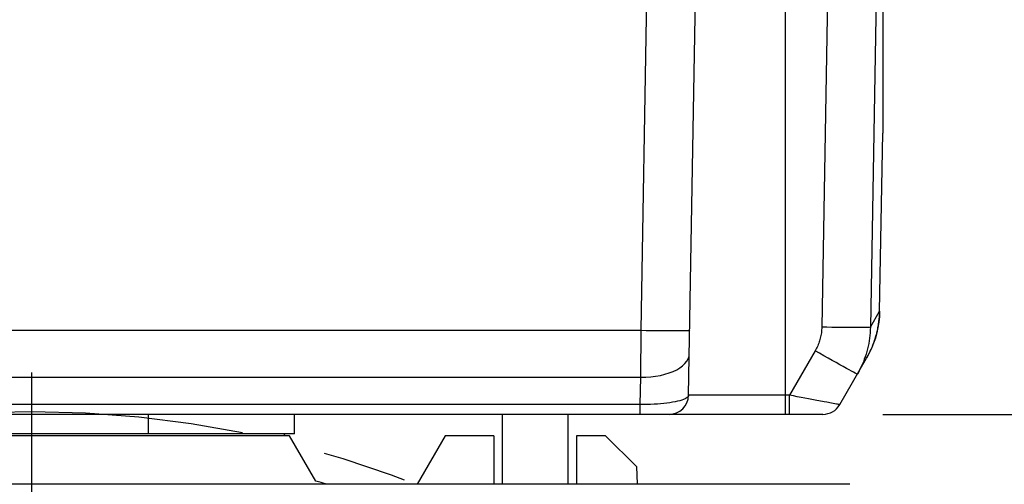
# Model space of a CAD drawing. Header units: millimetres. Extents: x -134 to 420, y 0 to 297.
# Tile 51 of 57: x 319 to 339, y 219 to 228. Entities that reach past the tile are written whole.
import ezdxf

# ---------------------------------------------------------------- set-up
doc = ezdxf.new("R2010")
doc.units = ezdxf.units.MM
doc.header["$LTSCALE"] = 23.1
doc.linetypes.add('CENTER', pattern=[0.6, 0.375, -0.075, 0.075, -0.075])
doc.layers.get('0').update_dxf_attribs({"linetype": 'CONTINUOUS'})
for name, color, linetype in [('AXIS', 7, 'CONTINUOUS'), ('COMPONENTS', 7, 'CONTINUOUS'), ('CUT', 7, 'CONTINUOUS')]:
    doc.layers.add(name, color=color, linetype=linetype)
doc.styles.get("Standard").update_dxf_attribs({"font": 'arial.ttf'})
doc.dimstyles.new('DIMSTYLE_14', dxfattribs={"dimtxt": 3, "dimasz": 4, "dimexe": 0.18, "dimexo": 0.0625, "dimgap": 0.09, "dimtad": 1, "dimdec": 1, "dimlfac": 5, "dimdsep": 46, "dimtxsty": 'STANDARD', "dimblk": '_FILLED', "dimblk1": '_FILLED', "dimblk2": '_FILLED', "dimcen": 0.09, "dimadec": 0, "dimazin": 0, "dimtp": 0.3, "dimtm": 0.3, "dimtfac": 1, "dimtdec": 1, "dimtofl": 0, "dimtmove": 0, "dimatfit": 3, "dimldrblk": '_FILLED', "dimfxl": 1, "dimtolj": 1, "dimarcsym": 0})
doc.dimstyles.new('DIMSTYLE_15', dxfattribs={"dimtxt": 3, "dimasz": 4, "dimexe": 0.18, "dimexo": 0.0625, "dimgap": 0.09, "dimtad": 1, "dimdec": 1, "dimlfac": 5, "dimdsep": 46, "dimtxsty": 'STANDARD', "dimblk": '_FILLED', "dimblk1": '_FILLED', "dimblk2": '_FILLED', "dimcen": 0.09, "dimadec": 0, "dimazin": 0, "dimtp": 0.5, "dimtm": 0.5, "dimtfac": 1, "dimtdec": 1, "dimtofl": 0, "dimtmove": 0, "dimatfit": 3, "dimldrblk": '_FILLED', "dimfxl": 1, "dimtolj": 1, "dimarcsym": 0})

# ---------------------------------------------------------------- blocks, each defined once
blk = doc.blocks.new('_FILLED')
at = {"color": 0, "linetype": 'BYBLOCK'}
blk.add_solid([(0, 0), (-1, 0.1625), (-1, -0.1625)], dxfattribs=at)
blk = doc.blocks.new('*D21')
at = {"color": 2, "linetype": 'CONTINUOUS'}
for p, q in [((354.19, 241.494), (354.19, 247.494)), ((354.19, 247.494), (354.19, 230.865)), ((328.98, 241.494), (356.19, 241.494)), ((354.19, 214.235), (354.19, 230.865)), ((336.69, 220.235), (356.19, 220.235)), ((354.19, 220.235), (354.19, 214.235))]:
    blk.add_line(p, q, dxfattribs=at)
at = {"color": 2, "linetype": 'CONTINUOUS', "xscale": 4, "yscale": 4, "zscale": 4}
for p, rotation in [((354.19, 241.494), 270), ((354.19, 220.235), 90)]:
    blk.add_blockref('_FILLED', p, dxfattribs=dict(at, rotation=rotation))
at = {"color": 2, "linetype": 'CONTINUOUS', "insert": (350.44, 230.865), "char_height": 3, "width": 13.27138, "attachment_point": 2, "rotation": 90, "line_spacing_factor": 0.9}
blk.add_mtext('(106.3)', dxfattribs=at)
blk = doc.blocks.new('*D23')
at = {"color": 2, "linetype": 'CONTINUOUS'}
for p, q in [((328.98, 241.494), (364.19, 241.494)), ((362.19, 241.494), (362.19, 209.645)), ((362.19, 177.795), (362.19, 209.645)), ((332.99, 177.795), (364.19, 177.795))]:
    blk.add_line(p, q, dxfattribs=at)
at = {"color": 2, "linetype": 'CONTINUOUS', "xscale": 4, "yscale": 4, "zscale": 4}
for p, rotation in [((362.19, 241.494), 90), ((362.19, 177.795), 270)]:
    blk.add_blockref('_FILLED', p, dxfattribs=dict(at, rotation=rotation))
at = {"color": 2, "linetype": 'CONTINUOUS', "insert": (358.44, 209.645), "char_height": 3, "width": 13.27138, "attachment_point": 2, "rotation": 90, "line_spacing_factor": 0.9}
blk.add_mtext('(318.5)', dxfattribs=at)

msp = doc.modelspace()

# ---------------------------------------------------------------- linework, layer by layer
at = {"layer": 'AXIS', "color": 2, "linetype": 'CENTER'}
msp.add_line((319.19013, 198.79505), (319.19013, 221.0937), dxfattribs=at)
at = {"layer": 'AXIS', "color": 7, "linetype": 'CONTINUOUS'}
for p, q in [((324.49013, 219.79505), (313.89013, 219.79505)), ((325.02818, 218.86312), (324.49013, 219.79505)), ((327.69013, 219.79505), (327.11278, 218.79505)), ((328.69013, 219.79505), (327.69013, 219.79505))]:
    msp.add_line(p, q, dxfattribs=at)
at = {"layer": 'AXIS', "color": 2, "linetype": 'CENTER'}
msp.add_circle((319.19013, 198.79505), 21.5, dxfattribs=at)
at = {"layer": 'AXIS', "color": 7, "linetype": 'CONTINUOUS'}
msp.add_arc((319.19013, 198.79505), 20.9, 73.125657, 73.779615, dxfattribs=at)
at = {"layer": 'COMPONENTS', "color": 7, "linetype": 'CONTINUOUS'}
for p, q in [((336.69013, 237.15097), (336.69013, 226.02087)), ((332.69699, 220.62807), (332.89941, 232.22494)), ((336.62616, 222.3586), (336.69007, 226.02022)), ((336.69013, 226.02706), (336.69001, 226.02022)), ((336.69001, 226.01706), (336.69013, 226.02087)), ((336.61664, 222.19568), (336.62083, 222.24378)), ((336.62083, 222.24378), (336.62398, 222.29427)), ((335.8056, 220.43505), (336.35838, 221.39251)), ((335.45919, 220.23505), (302.92107, 220.23505)), ((324.59013, 219.83505), (324.59013, 220.23505)), ((328.86513, 220.23505), (328.86513, 218.79505)), ((330.21513, 220.23505), (330.21513, 218.79505)), ((324.59013, 219.83505), (313.79013, 219.83505)), ((336.01183, 218.79505), (302.36843, 218.79505))]:
    msp.add_line(p, q, dxfattribs=at)
at = {"layer": 'COMPONENTS', "color": 9, "linetype": 'CONTINUOUS'}
for p, q in [((331.72047, 221.96463), (331.89957, 232.22494)), ((335.60728, 231.9433), (335.4354, 222.02721)), ((336.60709, 231.9432), (336.43523, 222.02721)), ((334.69013, 220.23505), (334.69013, 231.32139)), ((336.62614, 222.35862), (336.69001, 226.02022)), ((336.43523, 222.02721), (336.62598, 222.3576)), ((336.62598, 222.3576), (336.62086, 222.24526)), ((336.62607, 222.35835), (336.62099, 222.24596)), ((336.62598, 222.3576), (336.62609, 222.35835)), ((336.62609, 222.35835), (336.62616, 222.35866)), ((336.62086, 222.24526), (336.60944, 222.13337)), ((336.62099, 222.24596), (336.61737, 222.20313)), ((306.65978, 221.96463), (331.72047, 221.96463)), ((331.71205, 220.99953), (331.72047, 221.96463)), ((336.56786, 221.91252), (336.53826, 221.80574)), ((335.30162, 221.54468), (334.77241, 220.62807)), ((336.50189, 221.69809), (336.45967, 221.59323)), ((306.66821, 220.99953), (331.71205, 220.99953)), ((331.70219, 220.43505), (331.71205, 220.99953)), ((334.77241, 220.62807), (332.69699, 220.62807)), ((334.77241, 220.23505), (334.77241, 220.62807)), ((335.4867, 220.4922), (335.301, 220.52713)), ((331.70219, 220.43505), (306.67806, 220.43505)), ((331.70219, 220.23505), (331.70219, 220.43505)), ((335.70807, 220.45138), (335.63395, 220.46487)), ((321.59013, 219.83505), (321.59013, 220.23505))]:
    msp.add_line(p, q, dxfattribs=at)
at = {"layer": 'COMPONENTS', "color": 7, "linetype": 'CONTINUOUS'}
for points in [[(336.62398, 222.29427), (336.62585, 222.34483), (336.62614, 222.35862)], [(336.35838, 221.39251), (336.36991, 221.41275), (336.3871, 221.444), (336.40364, 221.47535), (336.4195, 221.50677), (336.4347, 221.53822), (336.44924, 221.56971), (336.46312, 221.60116), (336.47633, 221.63257), (336.4889, 221.66393), (336.50082, 221.69516), (336.5121, 221.72627), (336.52276, 221.75724), (336.53279, 221.78801), (336.54221, 221.81857), (336.55104, 221.8489), (336.55928, 221.87895), (336.56694, 221.90871), (336.57405, 221.93817), (336.58061, 221.96726), (336.58664, 221.996), (336.59217, 222.02435), (336.59719, 222.05225), (336.60174, 222.07969), (336.60582, 222.10666), (336.60946, 222.13304), (336.61268, 222.15892), (336.61549, 222.1842), (336.61737, 222.20313)], [(336.43523, 222.02721), (336.43345, 221.97069), (336.43007, 221.91433), (336.42512, 221.85818), (336.4186, 221.8023), (336.41053, 221.74671), (336.40091, 221.69142), (336.38974, 221.63646), (336.37706, 221.58189), (336.36284, 221.52769), (336.34712, 221.4739), (336.32989, 221.42058), (336.31116, 221.36772), (336.29094, 221.31536), (336.26923, 221.26355), (336.24604, 221.21228), (336.22137, 221.16158), (336.19523, 221.11152), (336.16764, 221.06213)]]:
    msp.add_lwpolyline(points, dxfattribs=at)
at = {"layer": 'COMPONENTS', "color": 9, "linetype": 'CONTINUOUS'}
for points in [[(331.72047, 221.96463), (331.82496, 221.9629), (331.92831, 221.96138), (332.02938, 221.96009), (332.12707, 221.95904), (332.2203, 221.95824), (332.30807, 221.95771), (332.38939, 221.95744), (332.46339, 221.95744), (332.52926, 221.95771), (332.58626, 221.95824), (332.63378, 221.95904), (332.67131, 221.96009), (332.69841, 221.96138), (332.71481, 221.9629), (332.72032, 221.96463)], [(335.4354, 222.02721), (335.43451, 221.99894), (335.43282, 221.97079), (335.43036, 221.94275), (335.4271, 221.91482), (335.42306, 221.887), (335.41825, 221.85935), (335.41267, 221.83187), (335.40632, 221.80456), (335.39922, 221.77746), (335.39135, 221.75056), (335.38273, 221.72388), (335.37336, 221.69744), (335.36325, 221.67126), (335.35239, 221.64533), (335.34079, 221.6197), (335.32847, 221.59439), (335.31541, 221.56939), (335.30162, 221.54468)], [(336.43523, 222.02721), (336.42903, 222.0255), (336.41206, 222.024), (336.38448, 222.02273), (336.3466, 222.02169), (336.29884, 222.0209), (336.2417, 222.02037), (336.17581, 222.02011), (336.10188, 222.02011), (336.02072, 222.02037), (335.9332, 222.0209), (335.84029, 222.02169), (335.74297, 222.02273), (335.64232, 222.024), (335.53943, 222.0255), (335.4354, 222.02721)], [(336.60944, 222.13337), (336.59175, 222.02231), (336.56786, 221.91252)], [(336.53826, 221.80574), (336.53779, 221.80405), (336.50189, 221.69809)], [(336.16764, 221.06213), (336.16216, 221.06348), (336.14736, 221.07023), (336.1234, 221.08231), (336.09053, 221.09959), (336.04911, 221.12188), (335.9996, 221.14894), (335.94252, 221.18048), (335.8785, 221.21615), (335.80822, 221.25558), (335.73246, 221.29832), (335.65203, 221.34392), (335.5678, 221.39189), (335.48069, 221.4417), (335.39164, 221.49281), (335.30162, 221.54468)], [(336.45967, 221.59323), (336.41185, 221.49144), (336.35838, 221.39251)], [(331.71205, 220.99953), (331.81598, 221.00088), (331.9188, 221.00763), (332.01937, 221.01971), (332.11661, 221.03699), (332.20947, 221.05928), (332.29694, 221.08634), (332.37807, 221.11788), (332.45198, 221.15355), (332.51788, 221.19298), (332.57505, 221.23572), (332.62287, 221.28132), (332.66081, 221.32929), (332.68848, 221.3791), (332.70557, 221.43021), (332.71189, 221.48208)], [(332.69699, 220.62807), (332.69379, 220.613), (332.68474, 220.59782), (332.66992, 220.58274), (332.64942, 220.56808), (332.62337, 220.55396), (332.59205, 220.54025), (332.55569, 220.52713), (332.51456, 220.51478), (332.469, 220.5031), (332.41938, 220.4922), (332.366, 220.48222), (332.30921, 220.47309), (332.2494, 220.46487), (332.18692, 220.45765), (332.12203, 220.45138), (332.05512, 220.44609), (331.98655, 220.44183), (331.91661, 220.43859), (331.84563, 220.43636), (331.77404, 220.43518), (331.70219, 220.43505)], [(335.301, 220.52713), (335.15998, 220.55396), (335.08537, 220.56808), (335.00889, 220.58274), (334.93105, 220.59782), (334.8521, 220.613), (334.77241, 220.62807)], [(335.63395, 220.46487), (335.54039, 220.48222), (335.4867, 220.4922)], [(335.8056, 220.43505), (335.80269, 220.43518), (335.7944, 220.43636), (335.78075, 220.43859), (335.76177, 220.44183), (335.73752, 220.44609), (335.70807, 220.45138)]]:
    msp.add_lwpolyline(points, dxfattribs=at)
at = {"layer": 'COMPONENTS', "color": 7, "linetype": 'CONTINUOUS'}
for centre, radius, start, end in [((332.29704, 220.63505), 0.4, 270.001359, 359.000024), ((335.45917, 220.63505), 0.4, 270.002606, 330.001302), ((324.14013, 219.83505), 0.25, 350.784756, 360)]:
    msp.add_arc(centre, radius, start, end, dxfattribs=at)
at = {"layer": 'CUT', "color": 7, "linetype": 'CONTINUOUS'}
for p, q in [((328.69013, 219.79505), (328.69013, 218.79505)), ((330.39013, 219.79505), (330.39013, 218.79505)), ((330.99013, 219.79505), (330.39013, 219.79505)), ((331.62281, 219.16237), (330.99013, 219.79505)), ((331.62281, 219.16237), (331.64178, 218.79505))]:
    msp.add_line(p, q, dxfattribs=at)

# ---------------------------------------------------------------- dimensions: what is measured, and where the dimension line sits
at = {"color": 2, "linetype": 'CONTINUOUS'}
for base, p2, dimstyle, picture, middle in [((354.19013, 220.23505), (336.69013, 220.23505), 'DIMSTYLE_14', '*D21', (353.27061, 228.90705)), ((362.19013, 177.79505), (332.99013, 177.79505), 'DIMSTYLE_15', '*D23', (361.27061, 207.68705))]:
    dim = msp.add_linear_dim(base=base, p1=(328.98035, 241.49414), p2=p2, angle=270, text='(<>)', dimstyle=dimstyle, dxfattribs=at)
    dim.commit()
    dim.dimension.update_dxf_attribs({"geometry": picture, "text_midpoint": middle, "dimtype": 160})

doc.saveas('drawing.dxf')
